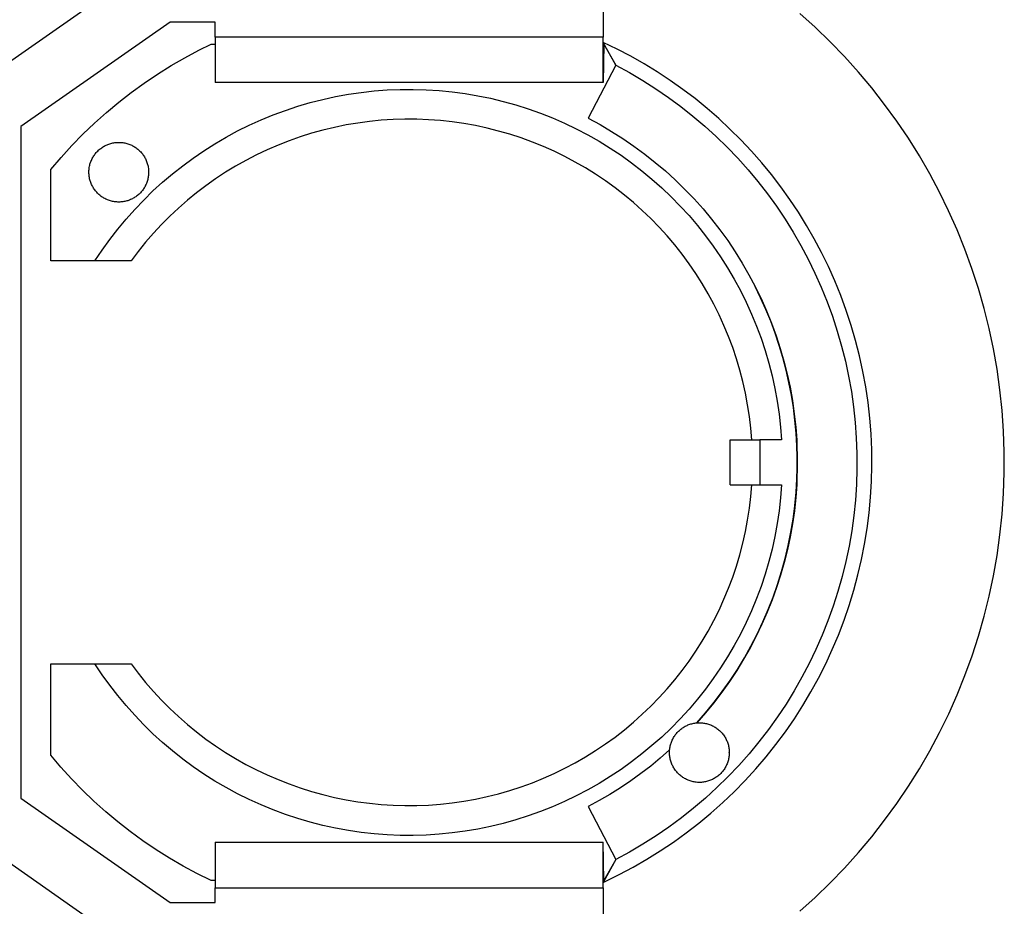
# Model space of a CAD drawing. Header units: millimetres. Extents: x 3041 to 5134, y -14138 to -12727.
# Tile 8 of 24: x 3505 to 3571, y -13075 to -13016. Entities that reach past the tile are written whole.
import ezdxf

# ---------------------------------------------------------------- set-up
doc = ezdxf.new("R2010")
doc.units = ezdxf.units.MM
doc.layers.add('Make2D$Visible$Curvas', color=7, linetype='Continuous')

msp = doc.modelspace()

# ---------------------------------------------------------------- linework, layer by layer
at = {"layer": 'Make2D$Visible$Curvas', "color": 7, "lineweight": -3, "true_color": 0xffffff}
for p, q in [((3543.932, -12990.861), (3543.932, -13016.861)), ((3502.212, -13019.883), (3517.932, -13008.878)), ((3558.133, -13016.205), (3557.1, -13015.274)), ((3514.932, -13015.861), (3504.932, -13022.861)), ((3517.932, -13015.861), (3514.932, -13015.861)), ((3517.932, -13016.861), (3517.932, -13015.861)), ((3559.133, -13017.171), (3558.133, -13016.205)), ((3543.932, -13016.861), (3517.932, -13016.861)), ((3517.932, -13016.861), (3517.932, -13019.905)), ((3543.932, -13017.218), (3543.932, -13016.861)), ((3543.966, -13017.336), (3543.932, -13017.219)), ((3544.863, -13017.668), (3543.932, -13017.219)), ((3544.785, -13018.751), (3543.932, -13017.219)), ((3543.932, -13019.905), (3543.932, -13017.221)), ((3560.099, -13018.172), (3559.133, -13017.171)), ((3515.914, -13018.242), (3516.858, -13017.74)), ((3516.858, -13017.74), (3517.674, -13017.339)), ((3517.674, -13017.339), (3517.932, -13017.339)), ((3543.932, -13017.861), (3543.966, -13017.336)), ((3543.966, -13017.336), (3543.932, -13019.905)), ((3543.964, -13017.861), (3543.932, -13017.861)), ((3543.966, -13017.336), (3544.785, -13018.751)), ((3544.292, -13017.861), (3544.267, -13017.861)), ((3545.778, -13018.147), (3544.863, -13017.668)), ((3514.987, -13018.776), (3515.914, -13018.242)), ((3546.677, -13018.657), (3545.778, -13018.147)), ((3561.03, -13019.206), (3560.099, -13018.172)), ((3514.079, -13019.343), (3514.987, -13018.776)), ((3544.785, -13018.751), (3542.938, -13022.299)), ((3544.785, -13018.751), (3545.692, -13019.243)), ((3545.692, -13019.243), (3546.582, -13019.767)), ((3547.559, -13019.197), (3546.677, -13018.657)), ((3548.422, -13019.766), (3547.559, -13019.197)), ((3561.924, -13020.271), (3561.03, -13019.206)), ((3512.324, -13020.567), (3513.191, -13019.94)), ((3513.191, -13019.94), (3514.079, -13019.343)), ((3543.932, -13019.905), (3517.932, -13019.905)), ((3546.582, -13019.767), (3547.454, -13020.32)), ((3549.265, -13020.363), (3548.422, -13019.766)), ((3511.48, -13021.224), (3512.324, -13020.567)), ((3526.867, -13020.694), (3527.73, -13020.567)), ((3527.73, -13020.567), (3528.596, -13020.47)), ((3528.596, -13020.47), (3529.466, -13020.404)), ((3529.466, -13020.404), (3530.337, -13020.368)), ((3530.337, -13020.368), (3531.209, -13020.363)), ((3531.209, -13020.363), (3532.08, -13020.387)), ((3532.08, -13020.387), (3532.95, -13020.443)), ((3532.95, -13020.443), (3533.818, -13020.528)), ((3533.818, -13020.528), (3534.682, -13020.644)), ((3547.454, -13020.32), (3548.306, -13020.904)), ((3550.088, -13020.988), (3549.265, -13020.363)), ((3562.78, -13021.368), (3561.924, -13020.271)), ((3510.658, -13021.91), (3511.48, -13021.224)), ((3523.477, -13021.499), (3524.313, -13021.253)), ((3524.313, -13021.253), (3525.158, -13021.037)), ((3525.158, -13021.037), (3526.01, -13020.85)), ((3526.01, -13020.85), (3526.867, -13020.694)), ((3534.682, -13020.644), (3535.542, -13020.79)), ((3535.542, -13020.79), (3536.396, -13020.965)), ((3536.396, -13020.965), (3537.243, -13021.171)), ((3537.243, -13021.171), (3538.083, -13021.406)), ((3548.306, -13020.904), (3549.137, -13021.516)), ((3550.89, -13021.64), (3550.088, -13020.988)), ((3509.861, -13022.623), (3510.658, -13021.91)), ((3521.832, -13022.076), (3522.649, -13021.773)), ((3522.649, -13021.773), (3523.477, -13021.499)), ((3538.083, -13021.406), (3538.914, -13021.669)), ((3538.914, -13021.669), (3539.735, -13021.962)), ((3549.137, -13021.516), (3549.947, -13022.157)), ((3551.67, -13022.319), (3550.89, -13021.64)), ((3563.597, -13022.493), (3562.78, -13021.368)), ((3520.231, -13022.767), (3521.025, -13022.408)), ((3521.025, -13022.408), (3521.832, -13022.076)), ((3528.278, -13022.515), (3527.492, -13022.62)), ((3529.067, -13022.437), (3528.278, -13022.515)), ((3529.859, -13022.386), (3529.067, -13022.437)), ((3530.652, -13022.363), (3529.859, -13022.386)), ((3531.445, -13022.367), (3530.652, -13022.363)), ((3532.238, -13022.398), (3531.445, -13022.367)), ((3533.029, -13022.457), (3532.238, -13022.398)), ((3533.818, -13022.543), (3533.029, -13022.457)), ((3534.603, -13022.656), (3533.818, -13022.543)), ((3539.735, -13021.962), (3540.546, -13022.283)), ((3540.546, -13022.283), (3541.344, -13022.633)), ((3542.938, -13022.299), (3543.725, -13022.726)), ((3549.947, -13022.157), (3550.734, -13022.825)), ((3552.426, -13023.023), (3551.67, -13022.319)), ((3564.375, -13023.646), (3563.597, -13022.493)), ((3504.932, -13022.861), (3504.932, -13067.861)), ((3509.089, -13023.364), (3509.861, -13022.623)), ((3518.682, -13023.568), (3519.45, -13023.154)), ((3519.45, -13023.154), (3520.231, -13022.767)), ((3525.161, -13023.097), (3524.397, -13023.309)), ((3525.932, -13022.911), (3525.161, -13023.097)), ((3526.709, -13022.752), (3525.932, -13022.911)), ((3527.492, -13022.62), (3526.709, -13022.752)), ((3535.384, -13022.796), (3534.603, -13022.656)), ((3536.159, -13022.963), (3535.384, -13022.796)), ((3536.929, -13023.157), (3536.159, -13022.963)), ((3537.691, -13023.377), (3536.929, -13023.157)), ((3541.344, -13022.633), (3542.131, -13023.009)), ((3542.131, -13023.009), (3542.903, -13023.414)), ((3543.725, -13022.726), (3544.498, -13023.181)), ((3544.498, -13023.181), (3545.254, -13023.661)), ((3550.734, -13022.825), (3551.498, -13023.52)), ((3553.159, -13023.752), (3552.426, -13023.023)), ((3508.343, -13024.131), (3509.089, -13023.364)), ((3511.218, -13023.934), (3511.285, -13023.926)), ((3511.285, -13023.926), (3511.352, -13023.92)), ((3511.352, -13023.92), (3511.419, -13023.917)), ((3511.419, -13023.917), (3511.487, -13023.916)), ((3511.487, -13023.916), (3511.555, -13023.917)), ((3511.555, -13023.917), (3511.624, -13023.92)), ((3511.624, -13023.92), (3511.693, -13023.926)), ((3511.693, -13023.926), (3511.761, -13023.934)), ((3517.93, -13024.008), (3518.682, -13023.568)), ((3522.892, -13023.812), (3522.154, -13024.102)), ((3523.64, -13023.548), (3522.892, -13023.812)), ((3524.397, -13023.309), (3523.64, -13023.548)), ((3538.445, -13023.623), (3537.691, -13023.377)), ((3539.19, -13023.895), (3538.445, -13023.623)), ((3539.926, -13024.192), (3539.19, -13023.895)), ((3542.903, -13023.414), (3543.661, -13023.844)), ((3543.661, -13023.844), (3544.404, -13024.301)), ((3545.254, -13023.661), (3545.994, -13024.168)), ((3551.498, -13023.52), (3552.238, -13024.241)), ((3553.867, -13024.505), (3553.159, -13023.752)), ((3565.112, -13024.826), (3564.375, -13023.646)), ((3507.624, -13024.923), (3508.343, -13024.131)), ((3509.981, -13024.6), (3510.027, -13024.548)), ((3510.027, -13024.548), (3510.075, -13024.499)), ((3510.075, -13024.499), (3510.125, -13024.45)), ((3510.125, -13024.45), (3510.177, -13024.404)), ((3510.177, -13024.404), (3510.23, -13024.36)), ((3510.23, -13024.36), (3510.285, -13024.317)), ((3510.285, -13024.317), (3510.341, -13024.276)), ((3510.341, -13024.276), (3510.399, -13024.238)), ((3510.399, -13024.238), (3510.457, -13024.201)), ((3510.457, -13024.201), (3510.517, -13024.166)), ((3510.517, -13024.166), (3510.579, -13024.134)), ((3510.579, -13024.134), (3510.639, -13024.104)), ((3510.639, -13024.104), (3510.701, -13024.077)), ((3510.701, -13024.077), (3510.763, -13024.051)), ((3510.763, -13024.051), (3510.826, -13024.028)), ((3510.826, -13024.028), (3510.89, -13024.007)), ((3510.89, -13024.007), (3510.955, -13023.988)), ((3510.955, -13023.988), (3511.02, -13023.971)), ((3511.02, -13023.971), (3511.086, -13023.956)), ((3511.086, -13023.956), (3511.152, -13023.944)), ((3511.152, -13023.944), (3511.218, -13023.934)), ((3511.761, -13023.934), (3511.829, -13023.945)), ((3511.829, -13023.945), (3511.896, -13023.958)), ((3511.896, -13023.958), (3511.963, -13023.973)), ((3511.963, -13023.973), (3512.03, -13023.991)), ((3512.03, -13023.991), (3512.095, -13024.011)), ((3512.095, -13024.011), (3512.16, -13024.033)), ((3512.16, -13024.033), (3512.225, -13024.057)), ((3512.225, -13024.057), (3512.288, -13024.083)), ((3512.288, -13024.083), (3512.351, -13024.112)), ((3512.351, -13024.112), (3512.412, -13024.143)), ((3512.412, -13024.143), (3512.472, -13024.175)), ((3512.472, -13024.175), (3512.532, -13024.21)), ((3512.532, -13024.21), (3512.59, -13024.247)), ((3512.59, -13024.247), (3512.646, -13024.286)), ((3512.646, -13024.286), (3512.702, -13024.327)), ((3512.702, -13024.327), (3512.755, -13024.37)), ((3512.755, -13024.37), (3512.808, -13024.414)), ((3512.808, -13024.414), (3512.859, -13024.46)), ((3512.859, -13024.46), (3512.908, -13024.508)), ((3512.908, -13024.508), (3512.955, -13024.558)), ((3512.955, -13024.558), (3513.001, -13024.609)), ((3516.473, -13024.967), (3517.193, -13024.475)), ((3517.193, -13024.475), (3517.93, -13024.008)), ((3521.426, -13024.418), (3520.709, -13024.758)), ((3522.154, -13024.102), (3521.426, -13024.418)), ((3540.65, -13024.515), (3539.926, -13024.192)), ((3541.363, -13024.863), (3540.65, -13024.515)), ((3544.404, -13024.301), (3545.13, -13024.784)), ((3545.994, -13024.168), (3546.715, -13024.699)), ((3552.238, -13024.241), (3552.952, -13024.986)), ((3554.55, -13025.281), (3553.867, -13024.505)), ((3506.932, -13025.74), (3507.624, -13024.923)), ((3509.599, -13025.255), (3509.623, -13025.19)), ((3509.623, -13025.19), (3509.649, -13025.126)), ((3509.649, -13025.126), (3509.678, -13025.063)), ((3509.678, -13025.063), (3509.708, -13025)), ((3509.708, -13025), (3509.741, -13024.939)), ((3509.741, -13024.939), (3509.776, -13024.879)), ((3509.776, -13024.879), (3509.813, -13024.821)), ((3509.813, -13024.821), (3509.852, -13024.763)), ((3509.852, -13024.763), (3509.893, -13024.707)), ((3509.893, -13024.707), (3509.936, -13024.653)), ((3509.936, -13024.653), (3509.981, -13024.6)), ((3513.001, -13024.609), (3513.045, -13024.662)), ((3513.045, -13024.662), (3513.087, -13024.716)), ((3513.087, -13024.716), (3513.128, -13024.772)), ((3513.128, -13024.772), (3513.166, -13024.829)), ((3513.166, -13024.829), (3513.202, -13024.887)), ((3513.202, -13024.887), (3513.236, -13024.947)), ((3513.236, -13024.947), (3513.269, -13025.008)), ((3513.269, -13025.008), (3513.299, -13025.069)), ((3513.299, -13025.069), (3513.327, -13025.131)), ((3513.327, -13025.131), (3513.352, -13025.195)), ((3513.352, -13025.195), (3513.376, -13025.259)), ((3515.771, -13025.483), (3516.473, -13024.967)), ((3520.005, -13025.123), (3519.313, -13025.512)), ((3520.709, -13024.758), (3520.005, -13025.123)), ((3542.064, -13025.235), (3541.363, -13024.863)), ((3542.752, -13025.63), (3542.064, -13025.235)), ((3545.13, -13024.784), (3545.839, -13025.291)), ((3546.715, -13024.699), (3547.418, -13025.255)), ((3552.952, -13024.986), (3553.64, -13025.756)), ((3565.808, -13026.03), (3565.112, -13024.826)), ((3506.932, -13031.861), (3506.932, -13025.74)), ((3509.487, -13025.867), (3509.49, -13025.797)), ((3509.487, -13025.936), (3509.487, -13025.867)), ((3509.49, -13025.797), (3509.495, -13025.728)), ((3509.495, -13025.728), (3509.503, -13025.659)), ((3509.503, -13025.659), (3509.513, -13025.591)), ((3509.513, -13025.591), (3509.526, -13025.522)), ((3509.526, -13025.522), (3509.541, -13025.455)), ((3509.541, -13025.455), (3509.558, -13025.387)), ((3509.558, -13025.387), (3509.577, -13025.321)), ((3509.577, -13025.321), (3509.599, -13025.255)), ((3513.376, -13025.259), (3513.397, -13025.324)), ((3513.397, -13025.324), (3513.416, -13025.389)), ((3513.416, -13025.389), (3513.433, -13025.455)), ((3513.433, -13025.455), (3513.448, -13025.522)), ((3513.448, -13025.522), (3513.46, -13025.589)), ((3513.46, -13025.589), (3513.47, -13025.657)), ((3513.47, -13025.657), (3513.478, -13025.725)), ((3513.478, -13025.725), (3513.483, -13025.793)), ((3513.483, -13025.793), (3513.486, -13025.861)), ((3513.486, -13025.861), (3513.487, -13025.929)), ((3515.087, -13026.024), (3515.771, -13025.483)), ((3519.313, -13025.512), (3518.636, -13025.924)), ((3543.425, -13026.05), (3542.752, -13025.63)), ((3545.839, -13025.291), (3546.53, -13025.823)), ((3546.53, -13025.823), (3547.201, -13026.379)), ((3547.418, -13025.255), (3548.101, -13025.835)), ((3548.101, -13025.835), (3548.764, -13026.438)), ((3553.64, -13025.756), (3554.301, -13026.549)), ((3555.206, -13026.079), (3554.55, -13025.281)), ((3509.489, -13026.005), (3509.487, -13025.936)), ((3509.493, -13026.075), (3509.489, -13026.005)), ((3509.5, -13026.144), (3509.493, -13026.075)), ((3509.509, -13026.212), (3509.5, -13026.144)), ((3509.52, -13026.281), (3509.509, -13026.212)), ((3509.534, -13026.349), (3509.52, -13026.281)), ((3509.55, -13026.416), (3509.534, -13026.349)), ((3509.569, -13026.483), (3509.55, -13026.416)), ((3509.59, -13026.549), (3509.569, -13026.483)), ((3509.613, -13026.615), (3509.59, -13026.549)), ((3513.389, -13026.534), (3513.367, -13026.598)), ((3513.409, -13026.468), (3513.389, -13026.534)), ((3513.427, -13026.402), (3513.409, -13026.468)), ((3513.442, -13026.336), (3513.427, -13026.402)), ((3513.455, -13026.269), (3513.442, -13026.336)), ((3513.466, -13026.201), (3513.455, -13026.269)), ((3513.475, -13026.134), (3513.466, -13026.201)), ((3513.481, -13026.066), (3513.475, -13026.134)), ((3513.485, -13025.998), (3513.481, -13026.066)), ((3513.487, -13025.929), (3513.485, -13025.998)), ((3514.422, -13026.588), (3515.087, -13026.024)), ((3517.973, -13026.36), (3517.325, -13026.818)), ((3518.636, -13025.924), (3517.973, -13026.36)), ((3544.084, -13026.492), (3543.425, -13026.05)), ((3544.727, -13026.957), (3544.084, -13026.492)), ((3547.201, -13026.379), (3547.853, -13026.958)), ((3548.764, -13026.438), (3549.406, -13027.064)), ((3554.301, -13026.549), (3554.935, -13027.365)), ((3555.835, -13026.899), (3555.206, -13026.079)), ((3566.461, -13027.258), (3565.808, -13026.03)), ((3509.638, -13026.679), (3509.613, -13026.615)), ((3509.666, -13026.743), (3509.638, -13026.679)), ((3509.696, -13026.805), (3509.666, -13026.743)), ((3509.727, -13026.867), (3509.696, -13026.805)), ((3509.761, -13026.927), (3509.727, -13026.867)), ((3509.798, -13026.987), (3509.761, -13026.927)), ((3509.836, -13027.045), (3509.798, -13026.987)), ((3509.876, -13027.101), (3509.836, -13027.045)), ((3509.918, -13027.156), (3509.876, -13027.101)), ((3509.962, -13027.21), (3509.918, -13027.156)), ((3510.008, -13027.262), (3509.962, -13027.21)), ((3513.029, -13027.188), (3512.985, -13027.24)), ((3513.072, -13027.135), (3513.029, -13027.188)), ((3513.113, -13027.08), (3513.072, -13027.135)), ((3513.152, -13027.024), (3513.113, -13027.08)), ((3513.188, -13026.966), (3513.152, -13027.024)), ((3513.154, -13027.784), (3513.778, -13027.175)), ((3513.223, -13026.908), (3513.188, -13026.966)), ((3513.256, -13026.848), (3513.223, -13026.908)), ((3513.287, -13026.787), (3513.256, -13026.848)), ((3513.316, -13026.725), (3513.287, -13026.787)), ((3513.342, -13026.662), (3513.316, -13026.725)), ((3513.367, -13026.598), (3513.342, -13026.662)), ((3513.778, -13027.175), (3514.422, -13026.588)), ((3517.325, -13026.818), (3516.694, -13027.298)), ((3545.353, -13027.444), (3544.727, -13026.957)), ((3547.853, -13026.958), (3548.485, -13027.559)), ((3549.406, -13027.064), (3550.025, -13027.711)), ((3556.437, -13027.74), (3555.835, -13026.899)), ((3510.055, -13027.312), (3510.008, -13027.262)), ((3510.105, -13027.361), (3510.055, -13027.312)), ((3510.156, -13027.408), (3510.105, -13027.361)), ((3510.208, -13027.454), (3510.156, -13027.408)), ((3510.262, -13027.497), (3510.208, -13027.454)), ((3510.318, -13027.538), (3510.262, -13027.497)), ((3510.375, -13027.578), (3510.318, -13027.538)), ((3510.433, -13027.616), (3510.375, -13027.578)), ((3510.493, -13027.651), (3510.433, -13027.616)), ((3510.553, -13027.684), (3510.493, -13027.651)), ((3510.615, -13027.716), (3510.553, -13027.684)), ((3510.678, -13027.745), (3510.615, -13027.716)), ((3510.742, -13027.772), (3510.678, -13027.745)), ((3510.807, -13027.797), (3510.742, -13027.772)), ((3510.873, -13027.819), (3510.807, -13027.797)), ((3510.939, -13027.839), (3510.873, -13027.819)), ((3511.006, -13027.857), (3510.939, -13027.839)), ((3511.074, -13027.872), (3511.006, -13027.857)), ((3511.142, -13027.886), (3511.074, -13027.872)), ((3511.888, -13027.875), (3511.822, -13027.887)), ((3511.954, -13027.86), (3511.888, -13027.875)), ((3512.019, -13027.844), (3511.954, -13027.86)), ((3512.083, -13027.825), (3512.019, -13027.844)), ((3512.147, -13027.803), (3512.083, -13027.825)), ((3512.21, -13027.78), (3512.147, -13027.803)), ((3512.273, -13027.755), (3512.21, -13027.78)), ((3512.334, -13027.727), (3512.273, -13027.755)), ((3512.395, -13027.698), (3512.334, -13027.727)), ((3512.455, -13027.666), (3512.395, -13027.698)), ((3512.514, -13027.632), (3512.455, -13027.666)), ((3512.572, -13027.595), (3512.514, -13027.632)), ((3512.552, -13028.415), (3513.154, -13027.784)), ((3512.629, -13027.557), (3512.572, -13027.595)), ((3512.684, -13027.517), (3512.629, -13027.557)), ((3512.738, -13027.476), (3512.684, -13027.517)), ((3512.791, -13027.432), (3512.738, -13027.476)), ((3512.842, -13027.387), (3512.791, -13027.432)), ((3512.891, -13027.339), (3512.842, -13027.387)), ((3512.939, -13027.291), (3512.891, -13027.339)), ((3512.985, -13027.24), (3512.939, -13027.291)), ((3516.079, -13027.8), (3515.482, -13028.323)), ((3516.694, -13027.298), (3516.079, -13027.8)), ((3545.962, -13027.952), (3545.353, -13027.444)), ((3548.485, -13027.559), (3549.095, -13028.182)), ((3550.025, -13027.711), (3550.623, -13028.38)), ((3554.935, -13027.365), (3555.54, -13028.201)), ((3557.01, -13028.6), (3556.437, -13027.74)), ((3567.07, -13028.509), (3566.461, -13027.258)), ((3511.21, -13027.896), (3511.142, -13027.886)), ((3511.279, -13027.905), (3511.21, -13027.896)), ((3511.348, -13027.911), (3511.279, -13027.905)), ((3511.417, -13027.914), (3511.348, -13027.911)), ((3511.487, -13027.916), (3511.417, -13027.914)), ((3511.554, -13027.914), (3511.487, -13027.916)), ((3511.621, -13027.911), (3511.554, -13027.914)), ((3511.688, -13027.905), (3511.621, -13027.911)), ((3511.755, -13027.898), (3511.688, -13027.905)), ((3511.822, -13027.887), (3511.755, -13027.898)), ((3511.972, -13029.066), (3512.552, -13028.415)), ((3515.482, -13028.323), (3514.904, -13028.866)), ((3546.554, -13028.48), (3545.962, -13027.952)), ((3547.127, -13029.029), (3546.554, -13028.48)), ((3549.095, -13028.182), (3549.683, -13028.826)), ((3550.623, -13028.38), (3551.196, -13029.068)), ((3555.54, -13028.201), (3556.116, -13029.059)), ((3567.636, -13029.78), (3567.07, -13028.509)), ((3511.416, -13029.737), (3511.972, -13029.066)), ((3514.904, -13028.866), (3514.345, -13029.428)), ((3547.68, -13029.597), (3547.127, -13029.029)), ((3549.683, -13028.826), (3550.248, -13029.49)), ((3551.196, -13029.068), (3551.746, -13029.776)), ((3556.116, -13029.059), (3556.662, -13029.935)), ((3557.554, -13029.478), (3557.01, -13028.6)), ((3510.883, -13030.427), (3511.416, -13029.737)), ((3514.345, -13029.428), (3513.805, -13030.01)), ((3548.214, -13030.184), (3547.68, -13029.597)), ((3550.248, -13029.49), (3550.79, -13030.173)), ((3551.746, -13029.776), (3552.271, -13030.502)), ((3558.069, -13030.374), (3557.554, -13029.478)), ((3568.158, -13031.07), (3567.636, -13029.78)), ((3510.374, -13031.136), (3510.883, -13030.427)), ((3513.805, -13030.01), (3513.286, -13030.61)), ((3548.727, -13030.789), (3548.214, -13030.184)), ((3550.79, -13030.173), (3551.307, -13030.875)), ((3552.271, -13030.502), (3552.771, -13031.246)), ((3556.662, -13029.935), (3557.178, -13030.829)), ((3558.553, -13031.287), (3558.069, -13030.374)), ((3509.891, -13031.861), (3510.374, -13031.136)), ((3513.286, -13030.61), (3512.788, -13031.227)), ((3549.219, -13031.412), (3548.727, -13030.789)), ((3551.307, -13030.875), (3551.8, -13031.594)), ((3557.178, -13030.829), (3557.662, -13031.741)), ((3568.634, -13032.377), (3568.158, -13031.07)), ((3512.788, -13031.227), (3512.311, -13031.861)), ((3549.689, -13032.05), (3549.219, -13031.412)), ((3551.8, -13031.594), (3552.267, -13032.33)), ((3552.771, -13031.246), (3553.244, -13032.007)), ((3557.662, -13031.741), (3558.119, -13032.677)), ((3559.018, -13032.239), (3558.553, -13031.287)), ((3509.891, -13031.861), (3506.932, -13031.861)), ((3512.311, -13031.861), (3509.891, -13031.861)), ((3550.137, -13032.705), (3549.689, -13032.05)), ((3552.267, -13032.33), (3552.709, -13033.082)), ((3553.244, -13032.007), (3553.692, -13032.784)), ((3559.449, -13033.205), (3559.018, -13032.239)), ((3569.064, -13033.701), (3568.634, -13032.377)), ((3550.562, -13033.375), (3550.137, -13032.705)), ((3552.709, -13033.082), (3553.124, -13033.849)), ((3553.692, -13032.784), (3554.112, -13033.575)), ((3558.119, -13032.677), (3558.543, -13033.628)), ((3550.964, -13034.059), (3550.562, -13033.375)), ((3554.479, -13034.336), (3554.103, -13033.567)), ((3554.112, -13033.575), (3554.505, -13034.381)), ((3558.543, -13033.628), (3558.933, -13034.594)), ((3559.848, -13034.186), (3559.449, -13033.205)), ((3569.447, -13035.038), (3569.064, -13033.701)), ((3551.342, -13034.757), (3550.964, -13034.059)), ((3553.124, -13033.849), (3553.512, -13034.629)), ((3554.829, -13035.117), (3554.479, -13034.336)), ((3554.505, -13034.381), (3554.869, -13035.199)), ((3560.212, -13035.18), (3559.848, -13034.186)), ((3551.695, -13035.467), (3551.342, -13034.757)), ((3553.512, -13034.629), (3553.872, -13035.423)), ((3555.153, -13035.909), (3554.829, -13035.117)), ((3558.933, -13034.594), (3559.29, -13035.572)), ((3569.784, -13036.388), (3569.447, -13035.038)), ((3552.024, -13036.189), (3551.695, -13035.467)), ((3553.872, -13035.423), (3554.205, -13036.229)), ((3554.869, -13035.199), (3555.206, -13036.03)), ((3559.29, -13035.572), (3559.613, -13036.562)), ((3560.543, -13036.185), (3560.212, -13035.18)), ((3552.328, -13036.922), (3552.024, -13036.189)), ((3554.205, -13036.229), (3554.509, -13037.046)), ((3555.451, -13036.711), (3555.153, -13035.909)), ((3555.206, -13036.03), (3555.513, -13036.872)), ((3560.839, -13037.201), (3560.543, -13036.185)), ((3570.073, -13037.749), (3569.784, -13036.388)), ((3552.606, -13037.665), (3552.328, -13036.922)), ((3554.509, -13037.046), (3554.785, -13037.873)), ((3555.723, -13037.523), (3555.451, -13036.711)), ((3555.513, -13036.872), (3555.792, -13037.724)), ((3559.613, -13036.562), (3559.901, -13037.563)), ((3552.859, -13038.417), (3552.606, -13037.665)), ((3555.967, -13038.343), (3555.723, -13037.523)), ((3555.792, -13037.724), (3556.041, -13038.585)), ((3559.901, -13037.563), (3560.154, -13038.573)), ((3561.1, -13038.227), (3560.839, -13037.201)), ((3570.315, -13039.119), (3570.073, -13037.749)), ((3553.085, -13039.177), (3552.859, -13038.417)), ((3554.785, -13037.873), (3555.031, -13038.71)), ((3556.185, -13039.171), (3555.967, -13038.343)), ((3561.326, -13039.261), (3561.1, -13038.227)), ((3555.031, -13038.71), (3555.248, -13039.554)), ((3556.041, -13038.585), (3556.26, -13039.454)), ((3560.154, -13038.573), (3560.372, -13039.591)), ((3553.285, -13039.945), (3553.085, -13039.177)), ((3555.248, -13039.554), (3555.436, -13040.406)), ((3556.375, -13040.005), (3556.185, -13039.171)), ((3556.26, -13039.454), (3556.449, -13040.33)), ((3560.372, -13039.591), (3560.555, -13040.616)), ((3561.517, -13040.303), (3561.326, -13039.261)), ((3570.509, -13040.497), (3570.315, -13039.119)), ((3553.459, -13040.719), (3553.285, -13039.945)), ((3555.436, -13040.406), (3555.594, -13041.263)), ((3556.537, -13040.846), (3556.375, -13040.005)), ((3556.449, -13040.33), (3556.608, -13041.212)), ((3561.672, -13041.35), (3561.517, -13040.303)), ((3553.605, -13041.498), (3553.459, -13040.719)), ((3556.672, -13041.691), (3556.537, -13040.846)), ((3560.555, -13040.616), (3560.701, -13041.647)), ((3570.654, -13041.881), (3570.509, -13040.497)), ((3553.725, -13042.283), (3553.605, -13041.498)), ((3555.594, -13041.263), (3555.722, -13042.125)), ((3556.608, -13041.212), (3556.736, -13042.099)), ((3556.779, -13042.54), (3556.672, -13041.691)), ((3560.701, -13041.647), (3560.812, -13042.683)), ((3561.791, -13042.402), (3561.672, -13041.35)), ((3553.818, -13043.07), (3553.725, -13042.283)), ((3555.722, -13042.125), (3555.82, -13042.992)), ((3556.736, -13042.099), (3556.834, -13042.99)), ((3570.752, -13043.269), (3570.654, -13041.881)), ((3555.82, -13042.992), (3555.887, -13043.861)), ((3556.857, -13043.392), (3556.779, -13042.54)), ((3556.834, -13042.99), (3556.9, -13043.883)), ((3560.812, -13042.683), (3560.887, -13043.721)), ((3561.874, -13043.457), (3561.791, -13042.402)), ((3553.883, -13043.861), (3553.818, -13043.07)), ((3556.908, -13044.247), (3556.857, -13043.392)), ((3561.921, -13044.514), (3561.874, -13043.457)), ((3570.8, -13044.659), (3570.752, -13043.269)), ((3552.432, -13046.861), (3552.432, -13043.861)), ((3552.432, -13043.861), (3554.432, -13043.861)), ((3555.887, -13043.861), (3554.432, -13043.861)), ((3554.432, -13043.861), (3554.432, -13046.861)), ((3556.9, -13043.883), (3556.932, -13045.361)), ((3556.932, -13045.361), (3556.9, -13043.883)), ((3560.887, -13043.721), (3560.926, -13044.762)), ((3560.926, -13044.762), (3560.929, -13045.803)), ((3561.931, -13045.573), (3561.921, -13044.514)), ((3570.801, -13046.05), (3570.8, -13044.659)), ((3556.932, -13045.361), (3556.9, -13046.839)), ((3556.9, -13046.839), (3556.932, -13045.361)), ((3561.906, -13046.631), (3561.931, -13045.573)), ((3560.929, -13045.803), (3560.895, -13046.844)), ((3570.752, -13047.441), (3570.801, -13046.05)), ((3552.432, -13046.861), (3554.432, -13046.861)), ((3553.818, -13047.652), (3553.883, -13046.861)), ((3554.432, -13046.861), (3555.887, -13046.861)), ((3555.887, -13046.861), (3555.82, -13047.73)), ((3556.9, -13046.839), (3556.834, -13047.719)), ((3556.855, -13047.367), (3556.909, -13046.467)), ((3560.895, -13046.844), (3560.826, -13047.883)), ((3561.845, -13047.688), (3561.906, -13046.631)), ((3553.725, -13048.44), (3553.818, -13047.652)), ((3556.77, -13048.264), (3556.855, -13047.367)), ((3570.655, -13048.829), (3570.752, -13047.441)), ((3555.82, -13047.73), (3555.722, -13048.597)), ((3556.653, -13049.158), (3556.77, -13048.264)), ((3556.834, -13047.719), (3556.738, -13048.597)), ((3560.826, -13047.883), (3560.72, -13048.919)), ((3561.747, -13048.742), (3561.845, -13047.688)), ((3553.605, -13049.224), (3553.725, -13048.44)), ((3555.722, -13048.597), (3555.594, -13049.459)), ((3556.738, -13048.597), (3556.613, -13049.471)), ((3560.72, -13048.919), (3560.579, -13049.951)), ((3561.614, -13049.792), (3561.747, -13048.742)), ((3570.51, -13050.213), (3570.655, -13048.829)), ((3553.459, -13050.003), (3553.605, -13049.224)), ((3555.594, -13049.459), (3555.436, -13050.317)), ((3556.613, -13049.471), (3556.458, -13050.34)), ((3556.506, -13050.047), (3556.653, -13049.158)), ((3553.285, -13050.778), (3553.459, -13050.003)), ((3556.329, -13050.931), (3556.506, -13050.047)), ((3560.579, -13049.951), (3560.402, -13050.977)), ((3561.445, -13050.837), (3561.614, -13049.792)), ((3570.317, -13051.59), (3570.51, -13050.213)), ((3553.085, -13051.545), (3553.285, -13050.778)), ((3555.436, -13050.317), (3555.248, -13051.168)), ((3556.12, -13051.808), (3556.329, -13050.931)), ((3556.458, -13050.34), (3556.273, -13051.203)), ((3561.24, -13051.875), (3561.445, -13050.837)), ((3552.859, -13052.305), (3553.085, -13051.545)), ((3555.248, -13051.168), (3555.031, -13052.012)), ((3556.273, -13051.203), (3556.06, -13052.06)), ((3560.402, -13050.977), (3560.189, -13051.996)), ((3570.076, -13052.961), (3570.317, -13051.59)), ((3555.031, -13052.012), (3554.785, -13052.849)), ((3556.06, -13052.06), (3555.817, -13052.909)), ((3555.882, -13052.677), (3556.12, -13051.808)), ((3560.189, -13051.996), (3559.941, -13053.008)), ((3561, -13052.906), (3561.24, -13051.875)), ((3552.606, -13053.058), (3552.859, -13052.305)), ((3554.785, -13052.849), (3554.509, -13053.676)), ((3555.817, -13052.909), (3555.546, -13053.749)), ((3555.613, -13053.537), (3555.882, -13052.677)), ((3560.725, -13053.928), (3561, -13052.906)), ((3552.328, -13053.8), (3552.606, -13053.058)), ((3555.315, -13054.388), (3555.613, -13053.537)), ((3559.941, -13053.008), (3559.658, -13054.01)), ((3569.787, -13054.322), (3570.076, -13052.961)), ((3552.024, -13054.533), (3552.328, -13053.8)), ((3554.509, -13053.676), (3554.205, -13054.493)), ((3555.546, -13053.749), (3555.246, -13054.58)), ((3559.658, -13054.01), (3559.341, -13055.001)), ((3560.415, -13054.941), (3560.725, -13053.928)), ((3551.695, -13055.255), (3552.024, -13054.533)), ((3554.205, -13054.493), (3553.872, -13055.299)), ((3555.246, -13054.58), (3554.919, -13055.399)), ((3554.987, -13055.228), (3555.315, -13054.388)), ((3569.45, -13055.672), (3569.787, -13054.322)), ((3551.342, -13055.965), (3551.695, -13055.255)), ((3553.872, -13055.299), (3553.512, -13056.093)), ((3554.919, -13055.399), (3554.564, -13056.208)), ((3554.631, -13056.055), (3554.987, -13055.228)), ((3559.341, -13055.001), (3558.989, -13055.982)), ((3560.071, -13055.942), (3560.415, -13054.941)), ((3550.964, -13056.663), (3551.342, -13055.965)), ((3553.512, -13056.093), (3553.124, -13056.874)), ((3554.564, -13056.208), (3554.182, -13057.004)), ((3554.246, -13056.87), (3554.631, -13056.055)), ((3558.989, -13055.982), (3558.604, -13056.949)), ((3559.692, -13056.93), (3560.071, -13055.942)), ((3569.067, -13057.009), (3569.45, -13055.672)), ((3550.562, -13057.347), (3550.964, -13056.663)), ((3553.124, -13056.874), (3552.709, -13057.64)), ((3553.833, -13057.672), (3554.246, -13056.87)), ((3550.137, -13058.017), (3550.562, -13057.347)), ((3554.182, -13057.004), (3553.773, -13057.786)), ((3558.604, -13056.949), (3558.185, -13057.902)), ((3559.281, -13057.905), (3559.692, -13056.93)), ((3568.638, -13058.333), (3569.067, -13057.009)), ((3549.689, -13058.672), (3550.137, -13058.017)), ((3552.709, -13057.64), (3552.267, -13058.392)), ((3553.773, -13057.786), (3553.337, -13058.554)), ((3553.393, -13058.458), (3553.833, -13057.672)), ((3558.185, -13057.902), (3557.733, -13058.841)), ((3558.836, -13058.866), (3559.281, -13057.905)), ((3506.932, -13064.982), (3506.932, -13058.861)), ((3506.932, -13058.861), (3509.891, -13058.861)), ((3509.891, -13058.861), (3512.311, -13058.861)), ((3510.374, -13059.587), (3509.891, -13058.861)), ((3512.311, -13058.861), (3512.788, -13059.495)), ((3549.219, -13059.311), (3549.689, -13058.672)), ((3552.267, -13058.392), (3551.8, -13059.128)), ((3553.337, -13058.554), (3552.876, -13059.307)), ((3552.925, -13059.229), (3553.393, -13058.458)), ((3557.733, -13058.841), (3557.249, -13059.763)), ((3558.359, -13059.811), (3558.836, -13058.866)), ((3568.162, -13059.64), (3568.638, -13058.333)), ((3512.788, -13059.495), (3513.286, -13060.113)), ((3548.727, -13059.933), (3549.219, -13059.311)), ((3551.8, -13059.128), (3551.307, -13059.847)), ((3552.876, -13059.307), (3552.39, -13060.044)), ((3552.431, -13059.983), (3552.925, -13059.229)), ((3510.883, -13060.295), (3510.374, -13059.587)), ((3513.286, -13060.113), (3513.805, -13060.712)), ((3548.214, -13060.538), (3548.727, -13059.933)), ((3551.307, -13059.847), (3550.79, -13060.549)), ((3552.39, -13060.044), (3551.879, -13060.764)), ((3551.911, -13060.719), (3552.431, -13059.983)), ((3557.249, -13059.763), (3556.734, -13060.667)), ((3557.849, -13060.739), (3558.359, -13059.811)), ((3567.641, -13060.93), (3568.162, -13059.64)), ((3511.416, -13060.985), (3510.883, -13060.295)), ((3513.805, -13060.712), (3514.345, -13061.294)), ((3547.68, -13061.125), (3548.214, -13060.538)), ((3550.79, -13060.549), (3550.248, -13061.232)), ((3551.879, -13060.764), (3551.344, -13061.466)), ((3551.367, -13061.437), (3551.911, -13060.719)), ((3556.734, -13060.667), (3556.187, -13061.554)), ((3557.309, -13061.649), (3557.849, -13060.739)), ((3511.972, -13061.656), (3511.416, -13060.985)), ((3514.345, -13061.294), (3514.904, -13061.856)), ((3547.127, -13061.693), (3547.68, -13061.125)), ((3550.248, -13061.232), (3549.683, -13061.896)), ((3551.344, -13061.466), (3550.785, -13062.15)), ((3550.797, -13062.136), (3551.367, -13061.437)), ((3567.076, -13062.202), (3567.641, -13060.93)), ((3512.552, -13062.307), (3511.972, -13061.656)), ((3514.904, -13061.856), (3515.482, -13062.399)), ((3546.554, -13062.242), (3547.127, -13061.693)), ((3549.683, -13061.896), (3549.095, -13062.54)), ((3550.204, -13062.814), (3550.797, -13062.136)), ((3550.785, -13062.15), (3550.204, -13062.814)), ((3556.187, -13061.554), (3555.61, -13062.42)), ((3556.737, -13062.54), (3557.309, -13061.649)), ((3513.154, -13062.938), (3512.552, -13062.307)), ((3515.482, -13062.399), (3516.079, -13062.922)), ((3545.353, -13063.279), (3545.962, -13062.771)), ((3545.962, -13062.771), (3546.554, -13062.242)), ((3549.095, -13062.54), (3548.485, -13063.163)), ((3550.001, -13062.842), (3550.068, -13062.831)), ((3550.068, -13062.831), (3550.136, -13062.821)), ((3550.136, -13062.821), (3550.204, -13062.814)), ((3550.204, -13062.814), (3550.262, -13062.81)), ((3550.262, -13062.81), (3550.32, -13062.807)), ((3550.32, -13062.807), (3550.378, -13062.806)), ((3550.378, -13062.806), (3550.447, -13062.808)), ((3550.447, -13062.808), (3550.517, -13062.811)), ((3550.517, -13062.811), (3550.586, -13062.817)), ((3550.586, -13062.817), (3550.655, -13062.826)), ((3550.655, -13062.826), (3550.724, -13062.837)), ((3550.724, -13062.837), (3550.792, -13062.85)), ((3555.61, -13062.42), (3555.003, -13063.266)), ((3556.136, -13063.411), (3556.737, -13062.54)), ((3566.466, -13063.452), (3567.076, -13062.202)), ((3513.778, -13063.547), (3513.154, -13062.938)), ((3516.079, -13062.922), (3516.694, -13063.424)), ((3516.694, -13063.424), (3517.325, -13063.904)), ((3544.727, -13063.765), (3545.353, -13063.279)), ((3548.485, -13063.163), (3547.853, -13063.764)), ((3548.848, -13063.518), (3548.893, -13063.466)), ((3548.893, -13063.466), (3548.939, -13063.417)), ((3548.939, -13063.417), (3548.988, -13063.368)), ((3548.988, -13063.368), (3549.037, -13063.322)), ((3549.037, -13063.322), (3549.089, -13063.277)), ((3549.089, -13063.277), (3549.142, -13063.234)), ((3549.142, -13063.234), (3549.196, -13063.193)), ((3549.196, -13063.193), (3549.252, -13063.154)), ((3549.252, -13063.154), (3549.308, -13063.116)), ((3549.308, -13063.116), (3549.367, -13063.081)), ((3549.367, -13063.081), (3549.426, -13063.047)), ((3549.426, -13063.047), (3549.486, -13063.016)), ((3549.486, -13063.016), (3549.548, -13062.987)), ((3549.548, -13062.987), (3549.61, -13062.959)), ((3549.61, -13062.959), (3549.674, -13062.934)), ((3549.674, -13062.934), (3549.738, -13062.912)), ((3549.738, -13062.912), (3549.803, -13062.891)), ((3549.803, -13062.891), (3549.868, -13062.872)), ((3549.868, -13062.872), (3549.935, -13062.856)), ((3549.935, -13062.856), (3550.001, -13062.842)), ((3550.792, -13062.85), (3550.86, -13062.866)), ((3550.86, -13062.866), (3550.927, -13062.884)), ((3550.927, -13062.884), (3550.994, -13062.904)), ((3550.994, -13062.904), (3551.06, -13062.926)), ((3551.06, -13062.926), (3551.125, -13062.951)), ((3551.125, -13062.951), (3551.189, -13062.978)), ((3551.189, -13062.978), (3551.252, -13063.008)), ((3551.252, -13063.008), (3551.314, -13063.039)), ((3551.314, -13063.039), (3551.375, -13063.073)), ((3551.375, -13063.073), (3551.435, -13063.109)), ((3551.435, -13063.109), (3551.493, -13063.146)), ((3551.493, -13063.146), (3551.55, -13063.186)), ((3551.55, -13063.186), (3551.606, -13063.228)), ((3551.606, -13063.228), (3551.66, -13063.272)), ((3551.66, -13063.272), (3551.713, -13063.317)), ((3551.713, -13063.317), (3551.764, -13063.365)), ((3551.764, -13063.365), (3551.813, -13063.414)), ((3551.813, -13063.414), (3551.86, -13063.464)), ((3551.86, -13063.464), (3551.906, -13063.517)), ((3555.003, -13063.266), (3554.367, -13064.091)), ((3555.505, -13064.261), (3556.136, -13063.411)), ((3565.813, -13064.681), (3566.466, -13063.452)), ((3514.422, -13064.134), (3513.778, -13063.547)), ((3515.087, -13064.698), (3514.422, -13064.134)), ((3517.325, -13063.904), (3517.973, -13064.362)), ((3544.084, -13064.23), (3544.727, -13063.765)), ((3547.853, -13063.764), (3547.201, -13064.343)), ((3548.483, -13064.167), (3548.505, -13064.103)), ((3548.505, -13064.103), (3548.531, -13064.039)), ((3548.531, -13064.039), (3548.558, -13063.977)), ((3548.558, -13063.977), (3548.587, -13063.915)), ((3548.587, -13063.915), (3548.618, -13063.855)), ((3548.618, -13063.855), (3548.652, -13063.796)), ((3548.652, -13063.796), (3548.687, -13063.737)), ((3548.687, -13063.737), (3548.725, -13063.68)), ((3548.725, -13063.68), (3548.764, -13063.625)), ((3548.764, -13063.625), (3548.805, -13063.571)), ((3548.805, -13063.571), (3548.848, -13063.518)), ((3551.906, -13063.517), (3551.95, -13063.571)), ((3551.95, -13063.571), (3551.992, -13063.626)), ((3551.992, -13063.626), (3552.032, -13063.683)), ((3552.032, -13063.683), (3552.07, -13063.741)), ((3552.07, -13063.741), (3552.106, -13063.801)), ((3552.106, -13063.801), (3552.14, -13063.862)), ((3552.14, -13063.862), (3552.172, -13063.924)), ((3552.172, -13063.924), (3552.202, -13063.987)), ((3552.202, -13063.987), (3552.229, -13064.051)), ((3552.229, -13064.051), (3552.254, -13064.115)), ((3552.254, -13064.115), (3552.277, -13064.181)), ((3554.367, -13064.091), (3553.703, -13064.893)), ((3515.771, -13065.239), (3515.087, -13064.698)), ((3517.973, -13064.362), (3518.636, -13064.798)), ((3518.636, -13064.798), (3519.313, -13065.211)), ((3542.752, -13065.092), (3543.425, -13064.672)), ((3543.425, -13064.672), (3544.084, -13064.23)), ((3547.201, -13064.343), (3546.53, -13064.899)), ((3548.385, -13064.633), (3547.76, -13065.181)), ((3548.378, -13064.771), (3548.38, -13064.702)), ((3548.378, -13064.84), (3548.378, -13064.771)), ((3548.38, -13064.702), (3548.385, -13064.633)), ((3548.385, -13064.633), (3548.392, -13064.565)), ((3548.392, -13064.565), (3548.402, -13064.497)), ((3548.402, -13064.497), (3548.413, -13064.43)), ((3548.413, -13064.43), (3548.427, -13064.364)), ((3548.427, -13064.364), (3548.443, -13064.297)), ((3548.443, -13064.297), (3548.462, -13064.232)), ((3548.462, -13064.232), (3548.483, -13064.167)), ((3552.277, -13064.181), (3552.298, -13064.248)), ((3552.298, -13064.248), (3552.316, -13064.315)), ((3552.316, -13064.315), (3552.332, -13064.383)), ((3552.332, -13064.383), (3552.346, -13064.451)), ((3552.346, -13064.451), (3552.357, -13064.52)), ((3552.357, -13064.52), (3552.366, -13064.589)), ((3552.366, -13064.589), (3552.372, -13064.658)), ((3552.372, -13064.658), (3552.376, -13064.727)), ((3552.376, -13064.727), (3552.378, -13064.797)), ((3552.378, -13064.815), (3552.376, -13064.885)), ((3552.378, -13064.815), (3552.378, -13064.798)), ((3554.845, -13065.089), (3555.505, -13064.261)), ((3565.118, -13065.886), (3565.813, -13064.681)), ((3507.615, -13065.79), (3506.932, -13064.982)), ((3516.473, -13065.756), (3515.771, -13065.239)), ((3519.313, -13065.211), (3520.005, -13065.599)), ((3542.064, -13065.488), (3542.752, -13065.092)), ((3545.839, -13065.431), (3545.13, -13065.938)), ((3546.53, -13064.899), (3545.839, -13065.431)), ((3547.76, -13065.181), (3547.117, -13065.709)), ((3548.38, -13064.909), (3548.378, -13064.84)), ((3548.385, -13064.978), (3548.38, -13064.909)), ((3548.392, -13065.046), (3548.385, -13064.978)), ((3548.401, -13065.115), (3548.392, -13065.046)), ((3548.413, -13065.183), (3548.401, -13065.115)), ((3548.427, -13065.25), (3548.413, -13065.183)), ((3548.444, -13065.317), (3548.427, -13065.25)), ((3548.463, -13065.384), (3548.444, -13065.317)), ((3548.484, -13065.45), (3548.463, -13065.384)), ((3548.507, -13065.515), (3548.484, -13065.45)), ((3552.277, -13065.431), (3552.255, -13065.497)), ((3552.298, -13065.365), (3552.277, -13065.431)), ((3552.316, -13065.298), (3552.298, -13065.365)), ((3552.332, -13065.23), (3552.316, -13065.298)), ((3552.346, -13065.162), (3552.332, -13065.23)), ((3552.357, -13065.093), (3552.346, -13065.162)), ((3552.366, -13065.024), (3552.357, -13065.093)), ((3552.372, -13064.955), (3552.366, -13065.024)), ((3552.376, -13064.885), (3552.372, -13064.955)), ((3553.703, -13064.893), (3553.011, -13065.672)), ((3554.158, -13065.893), (3554.845, -13065.089)), ((3508.326, -13066.573), (3507.615, -13065.79)), ((3517.193, -13066.247), (3516.473, -13065.756)), ((3520.005, -13065.599), (3520.709, -13065.964)), ((3520.709, -13065.964), (3521.426, -13066.305)), ((3540.65, -13066.207), (3541.363, -13065.86)), ((3541.363, -13065.86), (3542.064, -13065.488)), ((3545.13, -13065.938), (3544.404, -13066.421)), ((3547.117, -13065.709), (3546.458, -13066.217)), ((3548.533, -13065.579), (3548.507, -13065.515)), ((3548.56, -13065.642), (3548.533, -13065.579)), ((3548.59, -13065.704), (3548.56, -13065.642)), ((3548.623, -13065.766), (3548.59, -13065.704)), ((3548.657, -13065.826), (3548.623, -13065.766)), ((3548.693, -13065.884), (3548.657, -13065.826)), ((3548.731, -13065.942), (3548.693, -13065.884)), ((3548.771, -13065.998), (3548.731, -13065.942)), ((3548.813, -13066.053), (3548.771, -13065.998)), ((3548.857, -13066.106), (3548.813, -13066.053)), ((3548.903, -13066.158), (3548.857, -13066.106)), ((3551.906, -13066.096), (3551.861, -13066.148)), ((3551.95, -13066.042), (3551.906, -13066.096)), ((3551.992, -13065.986), (3551.95, -13066.042)), ((3552.033, -13065.93), (3551.992, -13065.986)), ((3552.071, -13065.871), (3552.033, -13065.93)), ((3552.107, -13065.812), (3552.071, -13065.871)), ((3552.141, -13065.751), (3552.107, -13065.812)), ((3552.172, -13065.689), (3552.141, -13065.751)), ((3552.202, -13065.626), (3552.172, -13065.689)), ((3552.229, -13065.562), (3552.202, -13065.626)), ((3552.255, -13065.497), (3552.229, -13065.562)), ((3553.011, -13065.672), (3552.293, -13066.426)), ((3553.443, -13066.674), (3554.158, -13065.893)), ((3564.381, -13067.066), (3565.118, -13065.886)), ((3509.062, -13067.332), (3508.326, -13066.573)), ((3517.93, -13066.714), (3517.193, -13066.247)), ((3518.682, -13067.154), (3517.93, -13066.714)), ((3521.426, -13066.305), (3522.154, -13066.62)), ((3522.154, -13066.62), (3522.892, -13066.91)), ((3539.19, -13066.827), (3539.926, -13066.53)), ((3539.926, -13066.53), (3540.65, -13066.207)), ((3544.404, -13066.421), (3543.661, -13066.878)), ((3545.783, -13066.703), (3545.093, -13067.167)), ((3546.458, -13066.217), (3545.783, -13066.703)), ((3548.951, -13066.208), (3548.903, -13066.158)), ((3549, -13066.256), (3548.951, -13066.208)), ((3549.051, -13066.303), (3549, -13066.256)), ((3549.103, -13066.348), (3549.051, -13066.303)), ((3549.157, -13066.391), (3549.103, -13066.348)), ((3549.213, -13066.432), (3549.157, -13066.391)), ((3549.27, -13066.472), (3549.213, -13066.432)), ((3549.328, -13066.509), (3549.27, -13066.472)), ((3549.387, -13066.544), (3549.328, -13066.509)), ((3549.448, -13066.577), (3549.387, -13066.544)), ((3549.509, -13066.608), (3549.448, -13066.577)), ((3549.572, -13066.637), (3549.509, -13066.608)), ((3549.636, -13066.664), (3549.572, -13066.637)), ((3549.7, -13066.688), (3549.636, -13066.664)), ((3549.766, -13066.711), (3549.7, -13066.688)), ((3549.832, -13066.731), (3549.766, -13066.711)), ((3549.899, -13066.748), (3549.832, -13066.731)), ((3549.966, -13066.764), (3549.899, -13066.748)), ((3550.034, -13066.777), (3549.966, -13066.764)), ((3550.102, -13066.787), (3550.034, -13066.777)), ((3550.171, -13066.796), (3550.102, -13066.787)), ((3550.655, -13066.787), (3550.586, -13066.796)), ((3550.724, -13066.776), (3550.655, -13066.787)), ((3550.792, -13066.763), (3550.724, -13066.776)), ((3550.86, -13066.747), (3550.792, -13066.763)), ((3550.927, -13066.729), (3550.86, -13066.747)), ((3550.994, -13066.709), (3550.927, -13066.729)), ((3551.06, -13066.687), (3550.994, -13066.709)), ((3551.125, -13066.662), (3551.06, -13066.687)), ((3551.189, -13066.635), (3551.125, -13066.662)), ((3551.252, -13066.605), (3551.189, -13066.635)), ((3551.314, -13066.574), (3551.252, -13066.605)), ((3551.375, -13066.54), (3551.314, -13066.574)), ((3551.435, -13066.504), (3551.375, -13066.54)), ((3551.493, -13066.466), (3551.435, -13066.504)), ((3551.55, -13066.427), (3551.493, -13066.466)), ((3552.293, -13066.426), (3551.549, -13067.154)), ((3551.606, -13066.385), (3551.55, -13066.427)), ((3551.66, -13066.341), (3551.606, -13066.385)), ((3551.713, -13066.296), (3551.66, -13066.341)), ((3551.764, -13066.248), (3551.713, -13066.296)), ((3551.813, -13066.199), (3551.764, -13066.248)), ((3551.861, -13066.148), (3551.813, -13066.199)), ((3552.702, -13067.431), (3553.443, -13066.674)), ((3509.825, -13068.065), (3509.062, -13067.332)), ((3519.45, -13067.568), (3518.682, -13067.154)), ((3522.892, -13066.91), (3523.64, -13067.174)), ((3523.64, -13067.174), (3524.397, -13067.413)), ((3524.397, -13067.413), (3525.161, -13067.625)), ((3536.929, -13067.566), (3537.691, -13067.346)), ((3537.691, -13067.346), (3538.445, -13067.099)), ((3538.445, -13067.099), (3539.19, -13066.827)), ((3542.903, -13067.309), (3542.131, -13067.713)), ((3543.661, -13066.878), (3542.903, -13067.309)), ((3545.093, -13067.167), (3544.388, -13067.608)), ((3550.24, -13066.802), (3550.171, -13066.796)), ((3550.309, -13066.805), (3550.24, -13066.802)), ((3550.378, -13066.806), (3550.309, -13066.805)), ((3550.447, -13066.805), (3550.378, -13066.806)), ((3550.517, -13066.802), (3550.447, -13066.805)), ((3550.586, -13066.796), (3550.517, -13066.802)), ((3551.549, -13067.154), (3550.78, -13067.857)), ((3551.936, -13068.161), (3552.702, -13067.431)), ((3563.604, -13068.22), (3564.381, -13067.066)), ((3504.932, -13067.861), (3514.932, -13074.861)), ((3510.611, -13068.772), (3509.825, -13068.065)), ((3520.231, -13067.955), (3519.45, -13067.568)), ((3521.025, -13068.314), (3520.231, -13067.955)), ((3525.161, -13067.625), (3525.932, -13067.811)), ((3525.932, -13067.811), (3526.709, -13067.97)), ((3526.709, -13067.97), (3527.492, -13068.102)), ((3527.492, -13068.102), (3528.278, -13068.207)), ((3533.818, -13068.179), (3534.603, -13068.066)), ((3534.603, -13068.066), (3535.384, -13067.926)), ((3535.384, -13067.926), (3536.159, -13067.759)), ((3536.159, -13067.759), (3536.929, -13067.566)), ((3541.344, -13068.09), (3540.546, -13068.439)), ((3542.131, -13067.713), (3541.344, -13068.09)), ((3543.669, -13068.028), (3542.938, -13068.423)), ((3544.388, -13067.608), (3543.669, -13068.028)), ((3550.78, -13067.857), (3549.988, -13068.532)), ((3511.422, -13069.451), (3510.611, -13068.772)), ((3521.832, -13068.646), (3521.025, -13068.314)), ((3522.649, -13068.949), (3521.832, -13068.646)), ((3528.278, -13068.207), (3529.067, -13068.285)), ((3529.067, -13068.285), (3529.859, -13068.336)), ((3529.859, -13068.336), (3530.652, -13068.359)), ((3530.652, -13068.359), (3531.445, -13068.355)), ((3531.445, -13068.355), (3532.238, -13068.324)), ((3532.238, -13068.324), (3533.029, -13068.265)), ((3533.029, -13068.265), (3533.818, -13068.179)), ((3539.735, -13068.76), (3538.914, -13069.053)), ((3540.546, -13068.439), (3539.735, -13068.76)), ((3542.938, -13068.423), (3544.785, -13071.971)), ((3549.988, -13068.532), (3549.172, -13069.179)), ((3551.145, -13068.865), (3551.936, -13068.161)), ((3562.786, -13069.346), (3563.604, -13068.22)), ((3523.477, -13069.224), (3522.649, -13068.949)), ((3524.313, -13069.469), (3523.477, -13069.224)), ((3538.083, -13069.317), (3537.243, -13069.551)), ((3538.914, -13069.053), (3538.083, -13069.317)), ((3549.172, -13069.179), (3548.334, -13069.798)), ((3550.331, -13069.541), (3551.145, -13068.865)), ((3561.93, -13070.443), (3562.786, -13069.346)), ((3512.255, -13070.103), (3511.422, -13069.451)), ((3525.158, -13069.685), (3524.313, -13069.469)), ((3526.01, -13069.872), (3525.158, -13069.685)), ((3526.867, -13070.028), (3526.01, -13069.872)), ((3527.73, -13070.155), (3526.867, -13070.028)), ((3534.682, -13070.078), (3533.818, -13070.194)), ((3535.542, -13069.932), (3534.682, -13070.078)), ((3536.396, -13069.757), (3535.542, -13069.932)), ((3537.243, -13069.551), (3536.396, -13069.757)), ((3548.334, -13069.798), (3547.476, -13070.387)), ((3549.494, -13070.189), (3550.331, -13069.541)), ((3513.109, -13070.725), (3512.255, -13070.103)), ((3513.985, -13071.319), (3513.109, -13070.725)), ((3528.596, -13070.252), (3527.73, -13070.155)), ((3529.466, -13070.318), (3528.596, -13070.252)), ((3530.337, -13070.354), (3529.466, -13070.318)), ((3531.209, -13070.36), (3530.337, -13070.354)), ((3532.08, -13070.335), (3531.209, -13070.36)), ((3532.95, -13070.279), (3532.08, -13070.335)), ((3533.818, -13070.194), (3532.95, -13070.279)), ((3547.476, -13070.387), (3546.597, -13070.946)), ((3548.636, -13070.809), (3549.494, -13070.189)), ((3561.036, -13071.509), (3561.93, -13070.443)), ((3517.932, -13081.844), (3502.212, -13070.839)), ((3514.88, -13071.882), (3513.985, -13071.319)), ((3517.932, -13070.818), (3543.932, -13070.818)), ((3517.932, -13070.818), (3517.932, -13073.861)), ((3543.932, -13073.861), (3543.932, -13070.818)), ((3543.966, -13073.387), (3543.932, -13070.818)), ((3546.597, -13070.946), (3545.7, -13071.475)), ((3546.858, -13071.957), (3547.757, -13071.398)), ((3547.757, -13071.398), (3548.636, -13070.809)), ((3515.794, -13072.414), (3514.88, -13071.882)), ((3544.785, -13071.971), (3543.932, -13073.504)), ((3544.785, -13071.971), (3543.966, -13073.387)), ((3545.7, -13071.475), (3544.785, -13071.971)), ((3545.941, -13072.486), (3546.858, -13071.957)), ((3560.106, -13072.543), (3561.036, -13071.509)), ((3516.726, -13072.914), (3515.794, -13072.414)), ((3545.006, -13072.982), (3545.941, -13072.486)), ((3559.14, -13073.545), (3560.106, -13072.543)), ((3517.674, -13073.383), (3516.726, -13072.914)), ((3517.932, -13073.383), (3517.674, -13073.383)), ((3517.932, -13072.857), (3517.932, -13072.861)), ((3543.932, -13072.861), (3543.958, -13072.861)), ((3543.966, -13073.387), (3543.932, -13072.861)), ((3543.932, -13073.504), (3544.471, -13073.248)), ((3544.27, -13072.861), (3544.292, -13072.861)), ((3544.471, -13073.248), (3545.006, -13072.982)), ((3517.932, -13074.861), (3517.932, -13073.861)), ((3517.932, -13073.861), (3543.932, -13073.861)), ((3543.932, -13073.861), (3543.932, -13099.861)), ((3558.139, -13074.512), (3559.14, -13073.545)), ((3557.106, -13075.443), (3558.139, -13074.512)), ((3514.932, -13074.861), (3517.932, -13074.861))]:
    msp.add_line(p, q, dxfattribs=at)

doc.saveas('drawing.dxf')
